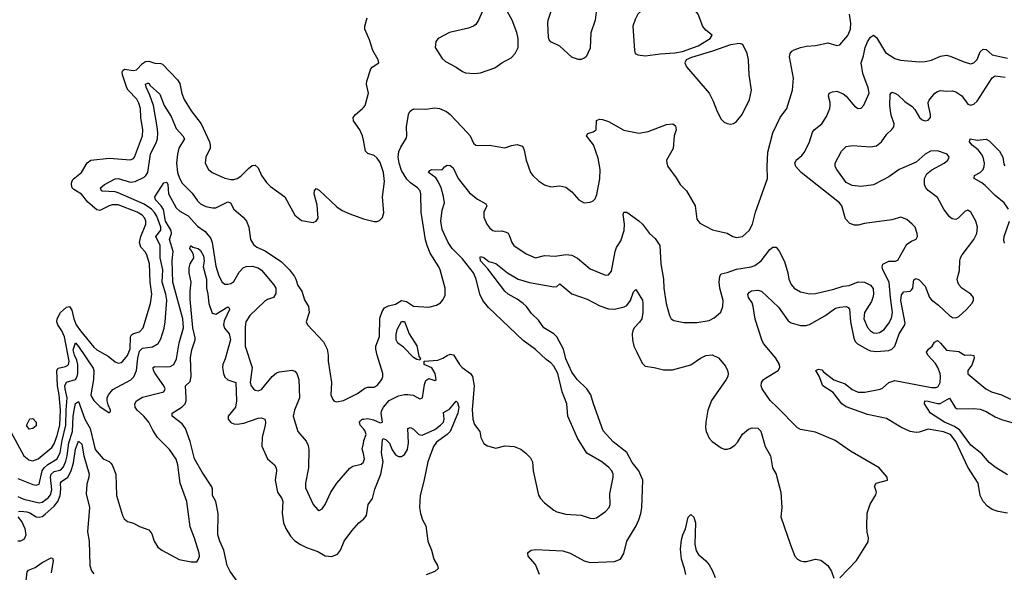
# Model space of a CAD drawing. Header units: inches. Extents: x 1245430 to 1420861, y 606325 to 671315.
# Tile 190 of 256: x 1387743 to 1394209, y 613145 to 616773. Entities that reach past the tile are written whole.
import ezdxf

# ---------------------------------------------------------------- set-up
doc = ezdxf.new("R2010")
doc.units = ezdxf.units.IN
doc.header["$MEASUREMENT"] = 0
doc.layers.add('B3681', color=7, linetype='Continuous')
doc.layers.add('B3691', color=7, linetype='Continuous')

msp = doc.modelspace()

# ---------------------------------------------------------------- linework, layer by layer
at = {"layer": 'B3681', "color": 5}
for points, elevation in [([(1387672.2, 614092.2), (1387769.3, 613909.3), (1387802.9, 613882.9), (1387830, 613875.6), (1387863.7, 613890), (1387954.9, 613965.1), (1387970, 613988.8), (1387990, 614042.7), (1388006.9, 614110), (1388010, 614210.1), (1388001.7, 614310), (1387991.4, 614370), (1387987.1, 614470), (1387995.6, 614484.4), (1388044, 614496), (1388056.8, 614503.2), (1388063, 614510), (1388066.9, 614530), (1388037.9, 614690), (1388020.2, 614730), (1387993.1, 614770), (1387986.9, 614790), (1387989.9, 614810), (1388010, 614849.5), (1388050, 614885.9), (1388070.7, 614890.7), (1388085.3, 614865.3), (1388097.9, 614810), (1388114.6, 614770), (1388141.9, 614730), (1388230, 614622), (1388250, 614604.8), (1388324.6, 614564.6), (1388370, 614526), (1388390, 614518.8), (1388410, 614521.5), (1388420.9, 614530), (1388451.2, 614568.8), (1388467.8, 614612.2), (1388469.9, 614690), (1388476.5, 614703.5), (1388490, 614713.5), (1388530, 614722.8), (1388554.7, 614750), (1388602.8, 614910), (1388610.5, 614970), (1388600.4, 615050), (1388595, 615170), (1388578.1, 615230), (1388567.8, 615247.8), (1388538.7, 615278.7), (1388528.9, 615310), (1388538.2, 615350), (1388570.5, 615430), (1388572.3, 615450), (1388564.7, 615470), (1388546.2, 615490), (1388513.8, 615510), (1388390, 615557.3), (1388350, 615557), (1388330, 615551.9), (1388270, 615520.7), (1388250, 615525.5), (1388190, 615574.1), (1388148.2, 615628.2), (1388097.5, 615657.5), (1388086.6, 615670), (1388082, 615690), (1388084.5, 615710), (1388094.8, 615725.2), (1388149.8, 615770), (1388186.2, 615833.8), (1388209.8, 615850.2), (1388330, 615864.5), (1388470, 615852.3), (1388490, 615860.8), (1388496.8, 615870), (1388550.4, 616010), (1388551.3, 616050), (1388538.7, 616130), (1388536.4, 616190), (1388525.8, 616225.8), (1388512.1, 616252.1), (1388455.8, 616310), (1388445.9, 616326), (1388418, 616410), (1388415.6, 616430), (1388420.1, 616439.9), (1388431.5, 616448.5), (1388490, 616440.2), (1388510, 616444.2), (1388550, 616485), (1388570, 616497.5), (1388590, 616501.6), (1388630, 616487.5), (1388670, 616485.8), (1388680.2, 616480.2), (1388778.6, 616378.6), (1388793.7, 616353.7), (1388807.7, 616287.7), (1388823.8, 616250), (1388870, 616175.3), (1388935.6, 616090), (1388988.9, 615970), (1388994.4, 615950), (1388992.7, 615930), (1388964.2, 615870), (1388960.4, 615830), (1388982, 615790), (1389007.3, 615770), (1389090, 615731.8), (1389130, 615723.6), (1389150, 615724.6), (1389170, 615730.3), (1389195, 615745), (1389244.4, 615795.6), (1389270, 615814.9), (1389290, 615817.1), (1389310, 615800.7), (1389331.8, 615750), (1389364.1, 615704.1), (1389390, 615677.1), (1389484, 615610), (1389550.5, 615490.5), (1389594.4, 615454.4), (1389670, 615441), (1389689.1, 615450.9), (1389702, 615470), (1389695.6, 615555.6), (1389677.2, 615630), (1389679, 615650), (1389690, 615664.7), (1389710, 615654.8), (1389824.8, 615544.8), (1389861, 615521), (1389910, 615498), (1390000, 615466)], 780), ([(1387730, 613761.1), (1387830, 613721.5), (1387850, 613717.5), (1387870, 613724.4), (1387890.9, 613810), (1387902.5, 613830), (1387926.7, 613853.3), (1387987.9, 613890), (1388009.5, 613930.5), (1388021.7, 614010), (1388046.5, 614110), (1388047.6, 614212.4), (1388055.2, 614290), (1388040.9, 614350), (1388040.3, 614370), (1388050, 614392.7), (1388110, 614409.6), (1388120.4, 614430), (1388124.4, 614450), (1388125.4, 614510), (1388118.1, 614538.1), (1388102.6, 614570), (1388095, 614605), (1388108.6, 614651.4), (1388130, 614628), (1388225.5, 614485.5), (1388229.6, 614469.6), (1388228.5, 614410), (1388210.9, 614310.9), (1388218.2, 614290), (1388230, 614271.8), (1388270, 614233), (1388330, 614191.3), (1388339.3, 614200.7), (1388339.3, 614210), (1388323.3, 614243.3), (1388316.3, 614270), (1388318.3, 614290), (1388326.6, 614310), (1388355.4, 614344.6), (1388472, 614408), (1388492.2, 614427.8), (1388510.9, 614469.1), (1388518.7, 614550), (1388530, 614595.6), (1388550, 614617.4), (1388615, 614625), (1388652.3, 614647.7), (1388670, 614677.1), (1388691.4, 614748.6), (1388699.2, 614790), (1388709, 614931), (1388703.5, 614970), (1388679.4, 615050), (1388682.1, 615130), (1388664.7, 615210), (1388666.3, 615290), (1388637.4, 615350), (1388669.4, 615390.6), (1388669.1, 615410), (1388643.4, 615483.4), (1388628, 615508), (1388608, 615528), (1388561.3, 615561.3), (1388390, 615636.4), (1388370, 615642.3), (1388287.2, 615647.2), (1388280.5, 615650), (1388273.7, 615670), (1388298.9, 615690), (1388370, 615728.9), (1388390, 615730.1), (1388470, 615707.3), (1388501.6, 615710), (1388560.1, 615739.9), (1388572.2, 615750), (1388583.9, 615770), (1388602, 615890), (1388641.4, 615970), (1388647, 615990), (1388649, 616030), (1388646.2, 616070), (1388621.8, 616210), (1388598.2, 616278.2), (1388573.1, 616330), (1388570, 616350.4), (1388584.6, 616355.4), (1388590, 616356), (1388600.2, 616340.2), (1388663.8, 616283.8), (1388691.7, 616210), (1388737.1, 616137.1), (1388770, 616059.1), (1388815.2, 616010), (1388825.4, 615990), (1388787.8, 615930), (1388778.6, 615890), (1388773, 615830), (1388779, 615770), (1388792.4, 615732.4), (1388810, 615700.6), (1388874.8, 615634.8), (1388910, 615582.7), (1388930, 615564.7), (1388965.7, 615545.7), (1389010, 615537.1), (1389030, 615538.7), (1389110, 615577.4), (1389127.3, 615570), (1389149.1, 615529.1), (1389210, 615475.6), (1389231.4, 615450), (1389247.8, 615410), (1389259.6, 615330), (1389277.7, 615297.7), (1389300.5, 615280.5), (1389354.7, 615254.7), (1389462.4, 615182.4), (1389515.5, 615130), (1389547.1, 615087.1), (1389556.9, 615070), (1389568.7, 615028.7), (1389594.9, 614990), (1389614.3, 614934.3), (1389639.5, 614890), (1389643.7, 614850), (1389624, 614790), (1389634, 614770), (1389737.5, 614657.5), (1389761.6, 614610), (1389768.4, 614570), (1389768.8, 614531.2), (1389790.3, 614390), (1389785.5, 614310), (1389798.5, 614278.5), (1389808.3, 614268.3), (1389823.8, 614263.8), (1389870, 614272.7), (1389960.3, 614319.7), (1390000, 614346.8)], 760), ([(1390000, 615981.8), (1389994.7, 616010), (1389976.9, 616050), (1389935.6, 616110), (1389933.6, 616130), (1389947.6, 616150), (1389992.7, 616187.3), (1390000, 616196)], 780), ([(1387730, 613641.6), (1387770, 613625.1), (1387870, 613601.1), (1387890, 613605.7), (1387930, 613633.9), (1387945.6, 613654.4), (1387954.7, 613685.3), (1387945.1, 613770), (1387948.9, 613790), (1387970, 613806.2), (1388005.7, 613814.3), (1388017.5, 613822.5), (1388030, 613838.1), (1388045, 613875), (1388054.2, 613910), (1388065.6, 613994.4), (1388090, 614070), (1388093.3, 614166.7), (1388099.7, 614210), (1388110, 614252), (1388130, 614267), (1388169.6, 614150), (1388206.3, 614090), (1388238.5, 613950), (1388290, 613890.3), (1388330, 613873.1), (1388341.6, 613861.6), (1388350.2, 613850), (1388374, 613790), (1388379.2, 613650), (1388418.7, 613518.7), (1388430, 613494.8), (1388450, 613479.1), (1388490, 613467.7), (1388530, 613446.4), (1388590, 613422.8), (1388610, 613398), (1388626.7, 613350), (1388650, 613310.6), (1388677.3, 613290), (1388790, 613228.2), (1388870, 613213), (1388906, 613214), (1388918, 613230), (1388923.7, 613250), (1388920.7, 613270), (1388891.6, 613368.4), (1388863.3, 613443.3), (1388840.3, 613610), (1388797.6, 613730), (1388781.8, 613850), (1388770, 613886.6), (1388727.1, 613950), (1388648.5, 614030), (1388617.5, 614077.5), (1388590.7, 614130), (1388558.5, 614170), (1388515.4, 614210), (1388501.6, 614230), (1388498.2, 614250), (1388510.9, 614270), (1388550, 614293.9), (1388690, 614330.6), (1388697.2, 614350), (1388689.8, 614370), (1388631.9, 614450), (1388620.7, 614470), (1388618.7, 614490), (1388630, 614495.4), (1388710, 614493.3), (1388730, 614496.6), (1388754.8, 614510), (1388773.7, 614546.3), (1388789.2, 614650.8), (1388818.2, 614750), (1388814.8, 614810), (1388748.4, 615050), (1388744.1, 615190), (1388749.9, 615250), (1388726.7, 615330), (1388739.9, 615370), (1388737.4, 615390), (1388701.1, 615450), (1388687.1, 615527.1), (1388671.6, 615551.6), (1388635.4, 615590), (1388630.8, 615610), (1388690, 615702), (1388710, 615706.4), (1388716.1, 615690), (1388720.2, 615630), (1388770, 615537.7), (1388795.4, 615515.4), (1388850, 615484.8), (1388910, 615416.9), (1388961.4, 615381.4), (1388997.1, 615337.1), (1389006, 615310), (1389030, 615155.5), (1389050, 615090.5), (1389073, 615050), (1389090, 615037.6), (1389110, 615035.8), (1389130, 615041.1), (1389150, 615054.9), (1389183.9, 615116.1), (1389210, 615144.2), (1389230, 615153.6), (1389270, 615154.7), (1389310, 615142.9), (1389330, 615129.2), (1389412.5, 615032.4), (1389425.5, 615010), (1389424.8, 614975.2), (1389410.6, 614949.4), (1389370, 614936.1), (1389350, 614923.1), (1389253.8, 614830), (1389227.8, 614790), (1389222.7, 614757.3), (1389223.2, 614630), (1389270.3, 614490.3), (1389255.5, 614390), (1389262, 614370), (1389278.8, 614350), (1389290, 614340.7), (1389310, 614336.3), (1389330, 614344.4), (1389400.4, 614430), (1389430, 614454.5), (1389450, 614461.4), (1389530, 614471.7), (1389550, 614465.2), (1389562.8, 614450), (1389576.8, 614410), (1389581.5, 614290), (1389548.4, 614210), (1389539.6, 614170), (1389570.2, 614070.2), (1389625.3, 614005.3), (1389637.9, 613977.9), (1389641.7, 613950), (1389640.2, 613830), (1389620.2, 613730), (1389619.4, 613699.4), (1389670, 613590.8), (1389698, 613558), (1389710, 613551), (1389730, 613561), (1389750, 613590.7), (1389785.4, 613670), (1389824.8, 613730), (1389910, 613828.9), (1389930, 613841.1), (1389985.3, 613854.7), (1390000, 613868.5)], 740), ([(1389178.5, 613078.5), (1389125, 613150), (1389104.7, 613190), (1389083.9, 613290), (1389057.3, 613350), (1389045, 613390), (1389045.6, 613530), (1389030.5, 613610), (1389008.5, 613648.5), (1389009.9, 613690), (1389005.2, 613705.2), (1388941.8, 613801.8), (1388891, 613890), (1388862.7, 614002.7), (1388832, 614090), (1388810, 614119.2), (1388744.7, 614170), (1388745.1, 614190), (1388809.9, 614230.1), (1388829, 614251), (1388836.1, 614270), (1388837.1, 614290), (1388831.1, 614370), (1388861.8, 614398.2), (1388869.9, 614430), (1388864.3, 614555.7), (1388873.7, 614606.3), (1388895.7, 614670), (1388896, 614684), (1388880.8, 614750), (1388862.1, 614937.9), (1388861.7, 614990), (1388868.4, 615050), (1388856.6, 615110), (1388855.2, 615144.8), (1388862.3, 615170), (1388886, 615210), (1388883.7, 615230), (1388874.1, 615254.1), (1388860.5, 615270), (1388861.4, 615278.5), (1388870, 615287.7), (1388880.2, 615280.2), (1388914.7, 615270), (1388930, 615256.9), (1388950, 615223.6), (1388954.3, 615190), (1388948.8, 615150), (1388969.6, 615070), (1388968.8, 615010), (1388978.7, 614970), (1388985.7, 614910), (1389007.1, 614847.1), (1389030, 614839.3), (1389110, 614887.4), (1389119.4, 614879.4), (1389120.2, 614870), (1389084.7, 614795.3), (1389081, 614770), (1389088.3, 614748.3), (1389118.7, 614710), (1389127.9, 614670), (1389093.2, 614546.8), (1389076.8, 614510), (1389074.9, 614490), (1389080.7, 614450), (1389090, 614425.2), (1389110, 614408), (1389161.7, 614390), (1389166.5, 614270), (1389160.8, 614230), (1389111.8, 614170), (1389112.4, 614150), (1389130, 614127.3), (1389150, 614119), (1389170, 614117.5), (1389215.3, 614124.7), (1389310, 614156.6), (1389330, 614159.1), (1389352.9, 614150), (1389357.6, 614130), (1389355.9, 614110), (1389335.2, 614030), (1389333.6, 613973.6), (1389369.2, 613889.2), (1389416.5, 613850), (1389427.6, 613830), (1389430.2, 613810), (1389419.8, 613750), (1389436.3, 613670), (1389463.5, 613630), (1389471.2, 613610), (1389466.1, 613533.9), (1389474.8, 613470), (1389490, 613433.1), (1389521.8, 613381.8), (1389550, 613351.3), (1389587, 613327), (1389626.8, 613306.8), (1389701.8, 613281.8), (1389750, 613253.4), (1389792.2, 613247.8), (1389830, 613263.8), (1389849.6, 613290), (1389874.7, 613350), (1389923.5, 613416.5), (1389970, 613470.4), (1390000, 613493.5)], 720), ([(1390000, 614087.2), (1389978.2, 614110), (1389975.4, 614130), (1389981.2, 614138.8), (1389992, 614150), (1390000, 614150.9)], 740), ([(1387735.1, 613544.9), (1387750, 613546.9), (1387790, 613542.3), (1387810, 613535.1), (1387850, 613509.3), (1387870, 613505.7), (1387890, 613511.9), (1387910, 613525.5), (1387970, 613577.9), (1387992.8, 613610), (1388008, 613650), (1388012.2, 613690), (1388009.9, 613730.1), (1388018.2, 613741.8), (1388058.2, 613770), (1388081.2, 613810), (1388096.1, 613863.9), (1388110, 613954), (1388130, 614005.7), (1388150, 613985.5), (1388153.8, 613973.8), (1388163.9, 613910), (1388198.8, 613790), (1388197.7, 613770), (1388183, 613723), (1388179.1, 613659.1), (1388202, 613570), (1388188.3, 613410), (1388198.2, 613350), (1388202.4, 613190), (1388213.9, 613153.9), (1388230, 613134.9)], 720), ([(1390000, 613924), (1389993, 613953), (1390000, 613991.1)], 740), ([(1387730, 613352.4), (1387750, 613351.9), (1387775, 613364.9), (1387784.9, 613390), (1387778.1, 613430), (1387757.5, 613477.5), (1387733.6, 613510)], 720), ([(1387782.2, 613070), (1387792.9, 613147.1), (1387800.7, 613159.3), (1387844.8, 613175.2), (1387890.8, 613209.2), (1387950, 613238.7), (1387957.2, 613237.2), (1387963, 613223), (1387950, 613141.1)], 680)]:
    msp.add_lwpolyline(points, dxfattribs=dict(at, elevation=elevation))
at = {"layer": 'B3681', "color": 5, "elevation": 780}
msp.add_lwpolyline([(1387804, 614084), (1387790, 614106), (1387790, 614114), (1387810, 614152), (1387830, 614154), (1387852, 614130), (1387850, 614106), (1387830, 614088)], close=True, dxfattribs=at)
at = {"layer": 'B3691', "color": 5}
for points, elevation in [([(1390790.3, 616849.7), (1390756.5, 616770), (1390737.5, 616742.5), (1390723, 616730), (1390690, 616716.4), (1390566, 616690), (1390491.3, 616650), (1390474.8, 616630), (1390470.8, 616590), (1390518, 616518), (1390538.3, 616498.3), (1390610, 616461.6), (1390650, 616432.7), (1390670, 616423.8), (1390730, 616418.7), (1390770, 616424.2), (1390863.3, 616456.7), (1390909.8, 616490.2), (1390970, 616523.1), (1390996.9, 616550), (1391016, 616590), (1391017.6, 616650), (1391007.2, 616690), (1390976.9, 616770), (1390944.2, 616830)], 780), ([(1391534.6, 616874.6), (1391523.1, 616770), (1391492.9, 616687.1), (1391490, 616586), (1391463.1, 616530), (1391450, 616519.7), (1391430, 616512.6), (1391410, 616511.1), (1391370, 616526.3), (1391290, 616599.7), (1391230, 616626.6), (1391220.5, 616640.5), (1391215.3, 616655.3), (1391211.4, 616750), (1391213.8, 616770), (1391233.6, 616830)], 760), ([(1390000, 614346.8), (1390010, 614353.7), (1390030, 614359.6), (1390070, 614360.8), (1390090, 614371.8), (1390121, 614410), (1390127.2, 614430), (1390127.2, 614450), (1390091, 614571), (1390082, 614610), (1390082.4, 614630), (1390106.1, 614693.9), (1390107.6, 614812.4), (1390123.2, 614856.8), (1390139.7, 614880.3), (1390165.8, 614894.2), (1390210, 614905.5), (1390250, 614929.4), (1390283.7, 614923.7), (1390330, 614892.2), (1390430, 614884.9), (1390480.9, 614899.1), (1390505.4, 614914.6), (1390524.5, 614935.5), (1390536.4, 614963.6), (1390537.1, 615010), (1390503.5, 615130), (1390496, 615150), (1390439.3, 615239.3), (1390418.4, 615290), (1390408.3, 615328.3), (1390379.9, 615510), (1390376.8, 615630), (1390372.5, 615650), (1390356.4, 615670), (1390310, 615701.4), (1390285.8, 615725.8), (1390250, 615783.5), (1390233.9, 615830), (1390229.3, 615870), (1390232.8, 615907.2), (1390244.9, 615935.1), (1390283.1, 615996.9), (1390286.4, 616013.6), (1390283.1, 616070), (1390297.2, 616150), (1390304, 616170), (1390318, 616182), (1390333, 616187), (1390410, 616186), (1390470, 616195.2), (1390500.7, 616190), (1390546, 616170), (1390570, 616151.4), (1390683.5, 616030), (1390700.6, 616010), (1390723.1, 615963.1), (1390738.8, 615950), (1390753.6, 615946.4), (1390828.4, 615948.4), (1390930, 615930.8), (1390973.3, 615946.7), (1391010, 615953), (1391042, 615942), (1391050, 615934), (1391056.4, 615916.4), (1391069.2, 615850), (1391098.3, 615770), (1391112, 615750), (1391150, 615714.9), (1391190, 615688.4), (1391230, 615676.4), (1391290, 615683), (1391330, 615672.7), (1391370, 615643), (1391414, 615590), (1391450, 615570.5), (1391490, 615574), (1391510, 615582.8), (1391522.5, 615597.5), (1391533.7, 615626.3), (1391551.8, 615728.2), (1391555.4, 615790), (1391543, 615863), (1391511.1, 615951.1), (1391465.2, 616010), (1391473.6, 616026.4), (1391510, 616036), (1391528.7, 616050), (1391530, 616111.3), (1391550, 616121), (1391570, 616118.8), (1391610, 616104), (1391710, 616047.7), (1391810, 616028.5), (1391870, 616039.5), (1391990, 616085.5), (1392031.3, 616090), (1392050, 616076), (1392054, 616050), (1392041.1, 616010), (1392033.4, 615926.6), (1391990.5, 615850), (1391992.7, 615830), (1392000.4, 615810), (1392054.7, 615734.7), (1392080.5, 615690), (1392122.8, 615650), (1392179.1, 615550), (1392190, 615462.8), (1392210, 615437.3), (1392292.8, 615392.8), (1392390, 615370.4), (1392427.3, 615350), (1392450, 615343.1), (1392490, 615349), (1392534.3, 615390), (1392556.4, 615430), (1392575, 615510), (1392654.5, 615730), (1392651.9, 615810), (1392656, 615904), (1392689.8, 616030), (1392736.9, 616130), (1392781.6, 616190), (1392818.3, 616310), (1392824.2, 616390), (1392799.2, 616530), (1392803.1, 616550), (1392814.5, 616565.5), (1392830, 616575.8), (1392870, 616590.2), (1392910, 616598.6), (1392970, 616603.1), (1393050, 616620.8), (1393110, 616603.7), (1393130, 616608.4), (1393181.3, 616670), (1393199.7, 616710), (1393201.8, 616750), (1393192.5, 616810)], 760), ([(1390000, 616196), (1390011.6, 616210), (1390032.8, 616290), (1390020.4, 616350), (1390023.1, 616370), (1390050, 616451), (1390058, 616462), (1390101.2, 616490), (1390097, 616510), (1390063, 616570), (1390040.1, 616640.1), (1390009.4, 616710), (1390009.3, 616730), (1390025.6, 616785.6)], 780), ([(1390000, 614150.9), (1390030, 614154.4), (1390066.2, 614146.2), (1390110, 614126.3), (1390124.5, 614130), (1390115.8, 614190), (1390120.5, 614210), (1390131.7, 614230), (1390170, 614272.1), (1390230, 614303.2), (1390270, 614313), (1390292.9, 614312.9), (1390327.3, 614307.3), (1390370, 614283), (1390388.7, 614290), (1390401.8, 614378.2), (1390410, 614404), (1390430, 614417.1), (1390470, 614403.8), (1390477, 614410), (1390471.7, 614450), (1390450, 614486.4), (1390399.7, 614510), (1390399, 614530), (1390490, 614538.1), (1390522.7, 614550), (1390550, 614569.3), (1390570, 614577.5), (1390591.9, 614571.9), (1390630.2, 614510), (1390649.6, 614489.6), (1390702.5, 614450), (1390716.2, 614430), (1390727.7, 614370), (1390713.7, 614213.7), (1390718.7, 614150), (1390730, 614116), (1390764, 614070), (1390770.6, 614030), (1390790, 613991), (1390815.3, 613975.3), (1390870, 613960.7), (1390930, 613975.5), (1390990, 613970.7), (1391033.2, 613953.2), (1391067.5, 613927.5), (1391096.8, 613896.8), (1391110.5, 613870.5), (1391114.9, 613810), (1391150.4, 613650.4), (1391163, 613630), (1391190, 613601.6), (1391250, 613552.7), (1391270, 613542.4), (1391330, 613526.7), (1391430, 613519.3), (1391490, 613499.3), (1391510, 613497.1), (1391530, 613501.6), (1391590, 613544.6), (1391614.5, 613570), (1391620.3, 613590), (1391619.6, 613660.4), (1391641, 613770), (1391639.7, 613790), (1391631.2, 613810), (1391612.5, 613832.5), (1391566, 613870), (1391467.5, 613927.5), (1391406.3, 614026.3), (1391342.4, 614170), (1391337.2, 614250), (1391305.4, 614330), (1391277, 614450), (1391250, 614498), (1391230, 614520.5), (1391200.9, 614540.9), (1391130, 614608.4), (1391050, 614666.2), (1390822.4, 614882.4), (1390784.4, 614930), (1390764.4, 614970), (1390740.4, 615070), (1390724.1, 615110), (1390650, 615204), (1390583.8, 615270), (1390557.8, 615310), (1390516.4, 615396.4), (1390508, 615450), (1390517.4, 615522.6), (1390533.3, 615570), (1390526.9, 615613.1), (1390511.5, 615670), (1390491.2, 615711.2), (1390475.4, 615735.4), (1390428.6, 615770), (1390436.1, 615783.9), (1390450.3, 615790.3), (1390510, 615786.4), (1390519, 615790), (1390532.3, 615807.7), (1390550, 615817.3), (1390570, 615816.3), (1390590, 615800.5), (1390621.5, 615730), (1390697.1, 615637.1), (1390750, 615594), (1390803.2, 615563.2), (1390810.3, 615550), (1390792, 615510), (1390790, 615476), (1390810, 615430.4), (1390830, 615405.3), (1390850, 615388.9), (1390864.8, 615384.8), (1390910, 615386.3), (1390938.6, 615378.6), (1390950, 615370.4), (1390957.5, 615357.5), (1390974.9, 615310), (1390988.9, 615290), (1391070, 615234.7), (1391130, 615209.2), (1391190, 615225.8), (1391259.3, 615220.7), (1391330, 615230.3), (1391370, 615226.7), (1391407, 615207), (1391490, 615137), (1391590, 615095.8), (1391610, 615097.6), (1391630, 615123), (1391653.1, 615250), (1391663.1, 615276.9), (1391690, 615322), (1391712.2, 615390), (1391715.9, 615430), (1391705.4, 615494.6), (1391710, 615510.4), (1391730.3, 615510.2), (1391810, 615452.9), (1391832.8, 615430), (1391879.3, 615370), (1391916.9, 615336.9), (1391946.5, 615290), (1391953.5, 615170), (1391971.5, 615070), (1391973.6, 615010), (1391988.7, 614908.7), (1392010.3, 614830.3), (1392022, 614810), (1392038.4, 614798.4), (1392105.3, 614785.2), (1392190, 614784.2), (1392270, 614797.7), (1392303.6, 614816.4), (1392346.5, 614853.5), (1392361, 614890), (1392362.7, 614930), (1392340.9, 615010), (1392337, 615050), (1392341.8, 615090), (1392350, 615104.9), (1392390, 615112.2), (1392450, 615135), (1392546, 615150), (1392570, 615158.4), (1392611.5, 615190), (1392670, 615263.6), (1392690, 615278.9), (1392710, 615278.7), (1392730, 615252.7), (1392765.4, 615185.4), (1392787.3, 615110), (1392793.8, 615070), (1392810, 615034.9), (1392830, 615010.3), (1392870, 614987), (1392930, 614974), (1392970, 614974.4), (1393090, 615003), (1393150, 615022.7), (1393190, 615027.9), (1393250, 615051), (1393290, 615049.2), (1393330.3, 615030), (1393347.5, 615007.5), (1393350.2, 614970.2), (1393346.4, 614950), (1393336.4, 614923.6), (1393292, 614850), (1393287.3, 614810), (1393310, 614752.9), (1393330, 614729.3), (1393350, 614717.7), (1393370, 614715), (1393390, 614719.3), (1393420.1, 614739.9), (1393450, 614779.7), (1393467.4, 614812.6), (1393475.2, 614850), (1393461.5, 614950), (1393454.1, 615050), (1393412.5, 615130), (1393407.2, 615150), (1393412.2, 615167.7), (1393450, 615186.5), (1393491.9, 615188.1), (1393510, 615194), (1393570, 615298.8), (1393600.1, 615319.9), (1393630, 615331.3), (1393639.3, 615350), (1393637, 615370), (1393622.9, 615410), (1393605.1, 615430), (1393570, 615460.5), (1393530, 615475.8), (1393470, 615458.9), (1393290, 615434.5), (1393250, 615424.4), (1393224.9, 615424.9), (1393195, 615435.1), (1393165.7, 615465.7), (1393142, 615550), (1393127.9, 615570), (1392875.5, 615770), (1392839.8, 615810), (1392834.2, 615830), (1392841.7, 615850), (1392879.6, 615880.4), (1392897.3, 615902.7), (1392929.9, 615970), (1392950, 616034.9), (1392961.3, 616050), (1393009.8, 616090.2), (1393041.8, 616138.2), (1393063.5, 616190), (1393066.6, 616210), (1393066.3, 616230), (1393054.5, 616270), (1393059.3, 616290), (1393080.1, 616299.9), (1393110, 616303.1), (1393150, 616287.2), (1393171.6, 616270), (1393225.2, 616205.2), (1393250, 616190.3), (1393270, 616192.4), (1393287.7, 616212.3), (1393322, 616290), (1393314.6, 616325.4), (1393280.7, 616420.7), (1393268.9, 616490), (1393284.7, 616535.3), (1393294.9, 616590), (1393310, 616627.4), (1393330, 616657.6), (1393350, 616670.4), (1393370, 616655.5), (1393430, 616557.6), (1393490, 616517.4), (1393527.9, 616507.9), (1393650, 616496.9), (1393690, 616499.1), (1393730, 616506.9), (1393790, 616533.6), (1393830, 616539.6), (1393854.5, 616534.5), (1393950, 616494.6), (1393990, 616482.6), (1394010, 616490.4), (1394030, 616512), (1394050, 616562.3), (1394070, 616580.1), (1394090, 616577), (1394130, 616542.1), (1394230, 616520.8)], 740), ([(1393130, 613107.7), (1393238.2, 613221.9), (1393315.5, 613344.5), (1393317.7, 613370), (1393309, 613409), (1393306.6, 613446.6), (1393307.8, 613532.2), (1393327.3, 613592.7), (1393366.3, 613653.7), (1393369.3, 613670), (1393356, 613710), (1393368.7, 613730), (1393442, 613750), (1393440.9, 613770), (1393387, 613830), (1393199.7, 613939.7), (1393098.7, 614010), (1392970, 614063.8), (1392870, 614083.4), (1392850, 614094), (1392718.3, 614230), (1392672, 614271.9), (1392618.1, 614350), (1392611.9, 614370), (1392613.7, 614390), (1392627, 614410), (1392640, 614420), (1392723.5, 614470), (1392735.3, 614490), (1392732.7, 614510), (1392708, 614550), (1392627.9, 614647.9), (1392615.7, 614670), (1392573.7, 614806.3), (1392560.9, 614890), (1392553.3, 614913.3), (1392529.2, 614950), (1392523.9, 614970), (1392535.6, 614984.4), (1392550, 614992.8), (1392590, 614997), (1392614.9, 614990), (1392725.9, 614885.9), (1392790, 614795.2), (1392810, 614782.8), (1392870, 614765.4), (1392905.3, 614765.3), (1392930, 614771.7), (1393030, 614829), (1393101.4, 614878.6), (1393130, 614886.6), (1393170.5, 614890), (1393183.8, 614883.8), (1393191.6, 614871.6), (1393199.7, 614790), (1393221.2, 614681.2), (1393230, 614660.2), (1393244.9, 614644.9), (1393310, 614608.4), (1393330, 614599.3), (1393370, 614594), (1393450, 614601.7), (1393469.9, 614610.1), (1393490.3, 614629.7), (1393519.3, 614710), (1393556.7, 614770), (1393558.4, 614781.6), (1393529.6, 614930), (1393533.9, 614966.1), (1393550, 614986.3), (1393590, 614991.1), (1393600.3, 614999.7), (1393609.2, 615010.8), (1393611.8, 615050), (1393615.6, 615064.4), (1393622, 615070), (1393630, 615073.2), (1393650, 615064.2), (1393690, 615023), (1393718.9, 614950), (1393730, 614933.7), (1393777.7, 614897.7), (1393850, 614830.1), (1393870, 614818.4), (1393890, 614815.3), (1393910, 614823.5), (1393961.7, 614870), (1393996.1, 614910), (1394007.1, 614930), (1394008, 614950), (1393989.6, 614970), (1393931.3, 615010), (1393912.8, 615030), (1393903.1, 615050), (1393900.5, 615070), (1393914.2, 615125.8), (1393917.5, 615190), (1393922.6, 615210), (1393933.3, 615230), (1394009.2, 615330), (1394029.3, 615370), (1394033.9, 615410), (1394022.5, 615450), (1393990, 615509.8), (1393970, 615522.2), (1393950, 615513.3), (1393905.3, 615470), (1393890, 615462.1), (1393866.1, 615466.1), (1393850, 615478.6), (1393813, 615530), (1393770, 615605.5), (1393710, 615651.2), (1393693, 615670), (1393684.6, 615690), (1393684.5, 615730), (1393699.8, 615760.2), (1393732.5, 615787.5), (1393813.3, 615830), (1393838.6, 615850), (1393846.3, 615870), (1393833.5, 615890), (1393770, 615911.8), (1393724.2, 615910), (1393690, 615890.8), (1393630, 615837.2), (1393518, 615790), (1393450, 615740.3), (1393410, 615719.3), (1393350, 615689.8), (1393270, 615677.7), (1393210, 615685.3), (1393170, 615703.5), (1393109.8, 615790), (1393099.1, 615810), (1393098, 615830), (1393139.7, 615910), (1393170, 615940.3), (1393212.9, 615947.1), (1393330, 615938.8), (1393370, 615945.9), (1393401.8, 615970), (1393438.8, 616021.2), (1393470, 616052), (1393482.7, 616070), (1393485, 616090), (1393466.2, 616146.2), (1393457.9, 616210), (1393459.1, 616280.9), (1393470, 616296.5), (1393490, 616291.3), (1393510, 616279.3), (1393555.1, 616235.1), (1393603.7, 616203.7), (1393622.3, 616182.3), (1393651.3, 616130), (1393670, 616115.2), (1393690, 616109.5), (1393710, 616112.9), (1393724.2, 616130), (1393724.8, 616150), (1393710.7, 616210), (1393709.8, 616230), (1393715.5, 616244.5), (1393754, 616290), (1393770, 616301.8), (1393790, 616307.3), (1393830, 616303.2), (1393870, 616306.5), (1393890, 616299), (1393930, 616274.2), (1393970, 616219.2), (1393990, 616211.9), (1394010, 616218), (1394030, 616237.1), (1394129, 616391), (1394150, 616405.2), (1394215.7, 616395.7)], 720), ([(1390000, 615466), (1390010, 615462.4), (1390070, 615448.2), (1390090, 615448), (1390105.8, 615454.2), (1390126.2, 615473.8), (1390134.7, 615505.2), (1390125.6, 615610), (1390139.7, 615710), (1390131.8, 615770), (1390110, 615834.5), (1390090, 615863.6), (1390070, 615881.3), (1390030, 615895.1), (1390013.6, 615910), (1390000, 615981.8)], 780), ([(1394237.5, 615530), (1394208.5, 615570), (1394150, 615619), (1394084.6, 615684.6), (1394062.1, 615702.1), (1394011.1, 615730), (1394012.6, 615750), (1394050, 615770.8), (1394070.3, 615789.7), (1394077.4, 615810), (1394078.2, 615830), (1394070.4, 615870), (1394060.1, 615890), (1394038, 615918), (1393997.3, 615950), (1393979.8, 615970), (1393984, 615990), (1394030, 615981.1), (1394090, 615987.6), (1394110, 615977.1), (1394178.5, 615910), (1394198.5, 615870), (1394205.3, 615825.3), (1394213.5, 615813.5)], 680), ([(1394210, 615305.6), (1394205.9, 615325.9), (1394208.1, 615350), (1394243.1, 615450)], 680), ([(1391157.3, 613130), (1391130, 613196.9), (1391082.2, 613250), (1391080.5, 613270), (1391084, 613276), (1391100.9, 613290), (1391130, 613295.4), (1391310, 613285.5), (1391357.6, 613270), (1391450, 613220.7), (1391490, 613210.2), (1391650, 613216.5), (1391689.4, 613230), (1391710.9, 613269.1), (1391729.8, 613350), (1391790.8, 613450), (1391809.8, 613490), (1391821.5, 613530), (1391828.1, 613568.1), (1391834.6, 613750), (1391809.9, 613810), (1391765.6, 613865.6), (1391730, 613930.6), (1391640.8, 614000.8), (1391574.6, 614074.6), (1391510.4, 614250), (1391493.9, 614310), (1391467.9, 614350), (1391403.9, 614410), (1391370, 614458), (1391330, 614546.2), (1391315, 614610), (1391270.9, 614690.9), (1391250.9, 614710.9), (1391186, 614750), (1391150, 614800.5), (1391104.4, 614844.4), (1391070.9, 614890), (1391049.7, 614910), (1391010, 614937.8), (1390951.6, 614970), (1390929.7, 614990), (1390817.8, 615137.8), (1390770, 615189), (1390766.1, 615213.9), (1390770, 615219.3), (1390790, 615212.6), (1390824.5, 615184.5), (1390870, 615173), (1390946, 615110), (1391016.4, 615070), (1391090, 615047.5), (1391250, 615018.7), (1391270, 615020.4), (1391290, 615038), (1391370, 614974), (1391470, 614937.7), (1391553.7, 614893.7), (1391610, 614874.8), (1391650, 614872), (1391713.1, 614886.9), (1391730, 614895.8), (1391753.3, 614930), (1391773.3, 614986.7), (1391790, 615000.5), (1391832.1, 614932), (1391836.2, 614910), (1391836.1, 614850), (1391828.7, 614810), (1391813.3, 614786.7), (1391779, 614750), (1391770.1, 614730), (1391766, 614710), (1391768.1, 614670), (1391777, 614630), (1391794.8, 614590), (1391830, 614518.4), (1391850, 614498.5), (1391910.1, 614490.1), (1391970, 614475.2), (1392030, 614475), (1392150, 614506.8), (1392214, 614550), (1392250, 614568.1), (1392291.7, 614571.7), (1392333.2, 614553.2), (1392377.9, 614497.9), (1392392.1, 614470), (1392395.9, 614450), (1392392.9, 614430), (1392382.8, 614410), (1392287, 614273), (1392261.9, 614210), (1392248.4, 614131.6), (1392247.1, 614092.9), (1392250.8, 614070), (1392270, 614026.5), (1392290, 614002.7), (1392350, 613961.3), (1392370, 613954), (1392390, 613953.7), (1392410, 613959.5), (1392440.3, 613979.7), (1392459, 614001), (1392490, 614052.7), (1392530, 614084.9), (1392553, 614093), (1392590, 614090.7), (1392610, 614071.3), (1392639.3, 613970), (1392673.7, 613910), (1392687.4, 613830), (1392710.3, 613790), (1392715.8, 613770), (1392741.3, 613670), (1392747.2, 613570), (1392742.6, 613510), (1392804.4, 613324.4), (1392834, 613250), (1392851, 613230), (1392870, 613219.1), (1392890, 613215.5), (1392910, 613214.9), (1392970.3, 613230.3), (1393005.3, 613225.3), (1393050.5, 613190), (1393074.9, 613150), (1393090, 613106)], 720), ([(1394230, 613532.6), (1394170, 613544), (1394130, 613558), (1394098.8, 613578.8), (1394069.7, 613609.7), (1394050, 613648.7), (1394038.2, 613730), (1393970, 613834.4), (1393890, 614002.6), (1393855.6, 614050), (1393810, 614067.9), (1393710, 614084.2), (1393650, 614065), (1393630, 614063.1), (1393590, 614069.9), (1393530, 614098.4), (1393434.9, 614154.9), (1393310, 614181.4), (1393170, 614231.4), (1393143, 614250), (1393084.6, 614324.6), (1393017.3, 614370), (1392992.9, 614432.9), (1392972.3, 614470), (1392990, 614479.5), (1393010, 614474.6), (1393021.2, 614461.2), (1393090, 614408.6), (1393163.2, 614383.2), (1393210, 614345.9), (1393250, 614327.9), (1393292.3, 614327.7), (1393392.9, 614347), (1393410, 614353.2), (1393451.1, 614390), (1393490, 614403.5), (1393730, 614357.7), (1393762.3, 614357.7), (1393775.1, 614364.9), (1393788, 614392), (1393791.1, 614430), (1393787.1, 614450), (1393772.6, 614490), (1393756.7, 614516.7), (1393706.4, 614570), (1393697.5, 614590), (1393710.4, 614609.6), (1393736.2, 614630), (1393750, 614654.9), (1393770, 614666.5), (1393790, 614650.2), (1393830, 614604.1), (1393910, 614593.4), (1393949.4, 614569.4), (1393990, 614572.7), (1394008.6, 614568.6), (1394012.3, 614550), (1393995.2, 614504.8), (1393970.4, 614470), (1393970, 614448), (1394088.4, 614350), (1394124.4, 614330), (1394190.9, 614310.9), (1394250, 614280.7)], 680), ([(1390000, 613493.5), (1390003.6, 613496.4), (1390021.5, 613518.5), (1390030.7, 613590), (1390059, 613630), (1390074.9, 613690), (1390114.8, 613790), (1390130.3, 613869.7), (1390119.5, 613930), (1390124.8, 614015.2), (1390130, 614023.9), (1390150, 614014.6), (1390172.5, 613992.5), (1390189.8, 613949.8), (1390210, 613916.3), (1390230, 613904), (1390250, 613905.4), (1390270, 613917.6), (1390290, 613950.4), (1390295.7, 613995.7), (1390291.2, 614088.8), (1390310, 614096.1), (1390330, 614083.6), (1390363.6, 614050), (1390385.5, 614045.5), (1390470, 614082.9), (1390507.5, 614110), (1390526.5, 614130), (1390529.9, 614150), (1390526, 614194), (1390564.8, 614215.2), (1390610, 614268.9), (1390618.9, 614258.9), (1390626.1, 614230), (1390621.2, 614190), (1390571, 614070), (1390551.2, 614048.8), (1390480.8, 613999.2), (1390460.6, 613970), (1390423.8, 613870), (1390397.7, 613742.3), (1390372, 613650), (1390368.8, 613570), (1390375.4, 613530), (1390388.5, 613490), (1390409.5, 613449.5), (1390422.2, 613350), (1390447.7, 613290), (1390461.8, 613230), (1390486.3, 613190), (1390490.4, 613170), (1390470.2, 613149.8), (1390412.8, 613127.2)], 720), ([(1394230, 613783.8), (1394155.1, 613830), (1394110, 613865.7), (1394062.5, 613922.5), (1393990, 613980.3), (1393917.2, 614077.2), (1393881.7, 614101.7), (1393815.8, 614130), (1393725, 614190), (1393686, 614250), (1393688, 614270), (1393710, 614269), (1393770, 614252), (1393787, 614253), (1393850, 614287), (1393886.6, 614226.6), (1393898.8, 614218.8), (1394010, 614220.1), (1394050, 614215.5), (1394090, 614200.4), (1394150, 614164.5), (1394190, 614147.5), (1394350, 614102.3)], 660), ([(1390000, 613991.1), (1390003.5, 614010), (1390017.3, 614050), (1390010, 614076.8), (1390000, 614087.2)], 740), ([(1390000, 613868.5), (1390001.6, 613870), (1390008.2, 613890), (1390000, 613924)], 740), ([(1392116.8, 613130), (1392109.3, 613170), (1392089.1, 613230.9), (1392083.6, 613296.4), (1392090, 613358), (1392098.7, 613390), (1392115.1, 613430), (1392133.3, 613506.7), (1392150, 613524.9), (1392170, 613507.3), (1392182, 613470), (1392176.9, 613330), (1392185.7, 613285.7), (1392201.3, 613261.3), (1392250, 613220.5), (1392270, 613193), (1392290, 613159.1), (1392310.2, 613110.2)], 680)]:
    msp.add_lwpolyline(points, dxfattribs=dict(at, elevation=elevation))
for points, elevation in [([(1392090, 616864), (1392059.6, 616860.4), (1391990, 616839.7), (1391910, 616849.8), (1391870, 616848.5), (1391830, 616835.8), (1391803.1, 616810), (1391785.1, 616774.9), (1391770.3, 616729.8), (1391779.5, 616570), (1391785.5, 616550), (1391802.3, 616542.3), (1391850, 616535.8), (1391950, 616548.1), (1392044.7, 616555.3), (1392095.7, 616564.3), (1392198.7, 616601.3), (1392278.4, 616650), (1392291.7, 616671.7), (1392250, 616705.2), (1392230, 616729.2), (1392199.7, 616810), (1392170, 616844.2), (1392130, 616859.7)], 780), ([(1392470, 616617.3), (1392410, 616608.8), (1392293.3, 616566.7), (1392155.1, 616524.9), (1392118.8, 616510), (1392110.7, 616490), (1392122.8, 616462.8), (1392270.3, 616290.2), (1392298, 616238), (1392322.4, 616170), (1392350, 616120.7), (1392370, 616100.7), (1392390, 616090.8), (1392410, 616087.7), (1392430, 616090.8), (1392450, 616104.9), (1392487, 616150), (1392535.6, 616250), (1392549.6, 616310), (1392533.6, 616410), (1392529.6, 616510), (1392519.7, 616550), (1392491.6, 616610)], 780), ([(1390370, 614537.2), (1390350, 614541.6), (1390330, 614554.1), (1390262.5, 614622.5), (1390227.2, 614650), (1390214.7, 614670), (1390214.6, 614705.4), (1390220.9, 614739.1), (1390250, 614790.4), (1390270, 614792.4), (1390300.5, 614710), (1390352, 614632), (1390363.3, 614563.3), (1390374.6, 614545.4)], 740)]:
    msp.add_lwpolyline(points, close=True, dxfattribs=dict(at, elevation=elevation))

doc.saveas('drawing.dxf')
